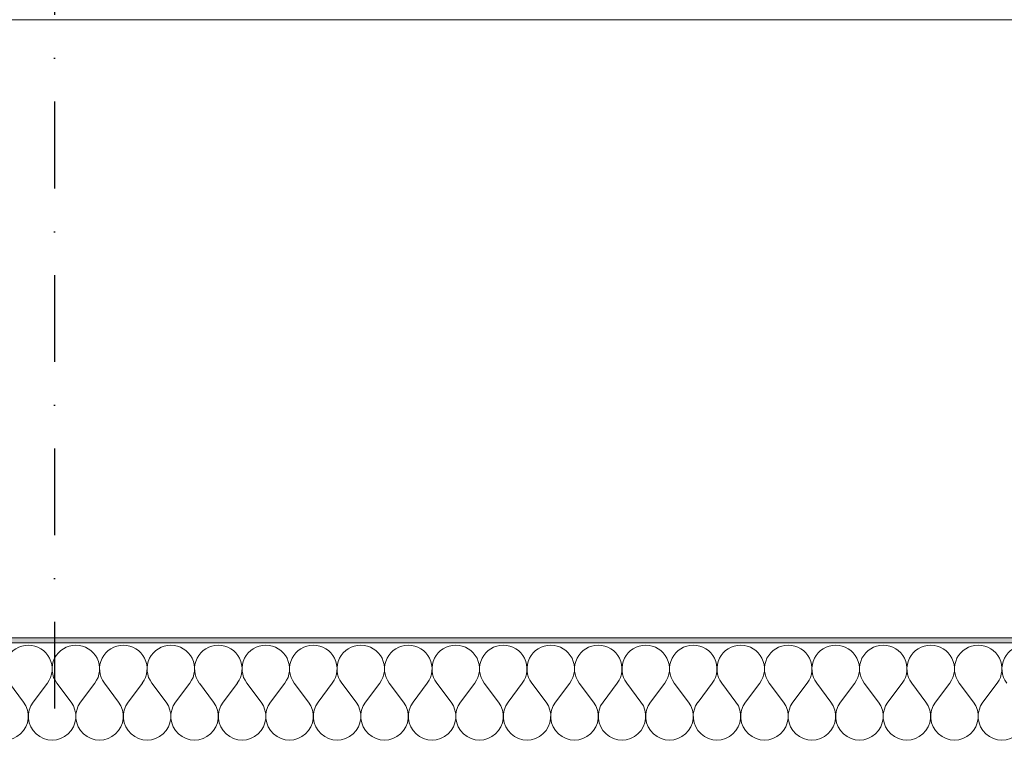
# Model space of a CAD drawing. Header units: millimetres. Extents: x -12989 to 402831, y -50461 to 30884.
# Tile 117 of 175: x 380504 to 382548, y -39369 to -37871. Entities that reach past the tile are written whole.
import ezdxf
from ezdxf.enums import TextEntityAlignment as Align

# ---------------------------------------------------------------- set-up
doc = ezdxf.new("R2010")
doc.units = ezdxf.units.MM
doc.header["$MEASUREMENT"] = 0
doc.linetypes.add('Kropki i Kreski', pattern=[360, 180, -90, 0, -90])
doc.linetypes.add('Wipeout_Contour', pattern=[1000, 0, -1000])
doc.layers.add('Nowe_A__DACHY', color=7, linetype='Continuous')
doc.layers.add('Nowe_Warstwa IFC.Import IFC', color=7, linetype='Continuous')
doc.layers.add('Nowe_A__DACHY_Nr_pióra__162', color=7, linetype='Continuous', lineweight=5, true_color=0x6a6a6a)
doc.layers.add('Nowe_A__DACHY_Nr_pióra__174', color=7, linetype='Continuous', lineweight=5, true_color=0x6a6a6a)
for name, color, linetype, lineweight in [('Nowe_A__DACHY_Nr_pióra__52', 7, 'Continuous', 15), ('Nowe_A__DACHY_Nr_pióra__92', 7, 'Continuous', 13), ('Nowe_Warstwa IFC.Import IFC_Nr_pióra__1', 7, 'Continuous', 13), ('Nowe_Warstwa IFC.Import IFC_Nr_pióra__25', 7, 'Continuous', 25)]:
    doc.layers.add(name, color=color, linetype=linetype, lineweight=lineweight)
doc.styles.add('STYL_AUTOMATYCZNY_1', font='arial.ttf')

# ---------------------------------------------------------------- blocks, each defined once
blk = doc.blocks.new('*X188', base_point=(362576.7, -45960.6))
at = {"layer": 'Nowe_A__DACHY_Nr_pióra__174', "color": 251, "linetype": 'Continuous', "lineweight": 5, "true_color": 0x6a6a6a}
for p, q in [((380511.7, -39287.9), (380482.1, -39248.4)), ((380531.4, -39287.9), (380561, -39248.4)), ((380610.3, -39287.9), (380580.7, -39248.4)), ((380630, -39287.9), (380659.6, -39248.4)), ((380708.9, -39287.9), (380679.3, -39248.4)), ((380728.6, -39287.9), (380758.2, -39248.4)), ((380807.5, -39287.9), (380777.9, -39248.4)), ((380827.2, -39287.9), (380856.8, -39248.4)), ((380906.1, -39287.9), (380876.5, -39248.4)), ((380925.8, -39287.9), (380955.4, -39248.4)), ((381004.7, -39287.9), (380975.1, -39248.4)), ((381024.4, -39287.9), (381054, -39248.4)), ((381103.3, -39287.9), (381073.7, -39248.4)), ((381123, -39287.9), (381152.6, -39248.4)), ((381201.9, -39287.9), (381172.3, -39248.4)), ((381221.6, -39287.9), (381251.2, -39248.4)), ((381300.5, -39287.9), (381270.9, -39248.4)), ((381320.2, -39287.9), (381349.8, -39248.4)), ((381399.1, -39287.9), (381369.5, -39248.4)), ((381418.8, -39287.9), (381448.4, -39248.4)), ((381497.7, -39287.9), (381468.1, -39248.4)), ((381517.4, -39287.9), (381547, -39248.4)), ((381596.3, -39287.9), (381566.7, -39248.4)), ((381616, -39287.9), (381645.5, -39248.4)), ((381694.8, -39287.9), (381665.3, -39248.4)), ((381714.6, -39287.9), (381744.1, -39248.4)), ((381793.4, -39287.9), (381763.9, -39248.4)), ((381813.2, -39287.9), (381842.7, -39248.4)), ((381892, -39287.9), (381862.5, -39248.4)), ((381911.8, -39287.9), (381941.3, -39248.4)), ((381990.6, -39287.9), (381961.1, -39248.4)), ((382010.4, -39287.9), (382039.9, -39248.4)), ((382089.2, -39287.9), (382059.7, -39248.4)), ((382109, -39287.9), (382138.5, -39248.4)), ((382187.8, -39287.9), (382158.3, -39248.4)), ((382207.6, -39287.9), (382237.1, -39248.4)), ((382286.4, -39287.9), (382256.9, -39248.4)), ((382306.2, -39287.9), (382335.7, -39248.4)), ((382385, -39287.9), (382355.5, -39248.4)), ((382404.8, -39287.9), (382434.3, -39248.4)), ((382483.6, -39287.9), (382454.1, -39248.4)), ((382503.3, -39287.9), (382532.9, -39248.4))]:
    blk.add_line(p, q, dxfattribs=at)
for centre, start, end in [((380521.5, -39218.8), 90, 216.8699), ((380521.5, -39218.8), 323.1301, 90), ((380620.1, -39218.8), 90, 216.8699), ((380620.1, -39218.8), 323.1301, 90), ((380718.7, -39218.8), 90, 216.8699), ((380718.7, -39218.8), 323.1301, 90), ((380817.3, -39218.8), 90, 216.8699), ((380817.3, -39218.8), 323.1301, 90), ((380915.9, -39218.8), 90, 216.8699), ((380915.9, -39218.8), 323.1301, 90), ((381014.5, -39218.8), 90, 216.8699), ((381014.5, -39218.8), 323.1301, 90), ((381113.1, -39218.8), 90, 216.8699), ((381113.1, -39218.8), 323.1301, 90), ((381211.7, -39218.8), 90, 216.8699), ((381211.7, -39218.8), 323.1301, 90), ((381310.3, -39218.8), 90, 216.8699), ((381310.3, -39218.8), 323.1301, 90), ((381408.9, -39218.8), 90, 216.8699), ((381408.9, -39218.8), 323.1301, 90), ((381507.5, -39218.8), 90, 216.8699), ((381507.5, -39218.8), 323.1301, 90), ((381606.1, -39218.8), 90, 216.8699), ((381606.1, -39218.8), 323.1301, 90), ((381704.7, -39218.8), 90, 216.8699), ((381704.7, -39218.8), 323.1301, 90), ((381803.3, -39218.8), 90, 216.8699), ((381803.3, -39218.8), 323.1301, 90), ((381901.9, -39218.8), 90, 216.8699), ((381901.9, -39218.8), 323.1301, 90), ((382000.5, -39218.8), 90, 216.8699), ((382000.5, -39218.8), 323.1301, 90), ((382099.1, -39218.8), 90, 216.8699), ((382099.1, -39218.8), 323.1301, 90), ((382197.7, -39218.8), 90, 216.8699), ((382197.7, -39218.8), 323.1301, 90), ((382296.3, -39218.8), 90, 216.8699), ((382296.3, -39218.8), 323.1301, 90), ((382394.9, -39218.8), 90, 216.8699), ((382394.9, -39218.8), 323.1301, 90), ((382493.5, -39218.8), 90, 216.8699), ((382493.5, -39218.8), 323.1301, 90), ((382592.1, -39218.8), 90, 216.8699), ((380472.2, -39317.4), 143.1301, 36.8699), ((380570.8, -39317.4), 143.1301, 36.8699), ((380669.4, -39317.4), 143.1301, 36.8699), ((380768, -39317.4), 143.1301, 36.8699), ((380866.6, -39317.4), 143.1301, 36.8699), ((380965.2, -39317.4), 143.1301, 36.8699), ((381063.8, -39317.4), 143.1301, 36.8699), ((381162.4, -39317.4), 143.1301, 36.8699), ((381261, -39317.4), 143.1301, 36.8699), ((381359.6, -39317.4), 143.1301, 36.8699), ((381458.2, -39317.4), 143.1301, 36.8699), ((381556.8, -39317.4), 143.1301, 36.8699), ((381655.4, -39317.4), 143.1301, 36.8699), ((381754, -39317.4), 143.1301, 36.8699), ((381852.6, -39317.4), 143.1301, 36.8699), ((381951.2, -39317.4), 143.1301, 36.8699), ((382049.8, -39317.4), 143.1301, 36.8699), ((382148.4, -39317.4), 143.1301, 36.8699), ((382247, -39317.4), 143.1301, 36.8699), ((382345.6, -39317.4), 143.1301, 36.8699), ((382444.2, -39317.4), 143.1301, 36.8699), ((382542.8, -39317.4), 143.1301, 36.8699)]:
    blk.add_arc(centre, 49.3, start, end, dxfattribs=at)
blk = doc.blocks.new('ElemPrzekroju_174_1', base_point=(362576.7, -45960.6))
at = {"color": 254, "linetype": 'Wipeout_Contour', "lineweight": 0, "ltscale": 1530102.063931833}
blk.add_wipeout([(362046.7, -37870.7), (362046.7, -39154.3), (399106.7, -39154.3), (399106.7, -37870.7)], dxfattribs=at).dxf.layer = 'Nowe_A__DACHY'
at = {"layer": 'Nowe_A__DACHY_Nr_pióra__162', "linetype": 'Continuous', "lineweight": 0, "true_color": 0x353535}
blk.add_hatch(color=250, dxfattribs=at).paths.add_polyline_path([(362046.7, -39154.3), (362046.7, -39164.6), (399106.7, -39164.6), (399106.7, -39154.3)])
at = {"layer": 'Nowe_A__DACHY_Nr_pióra__52', "color": 7, "linetype": 'Continuous', "lineweight": 15}
blk.add_line((399106.7, -39154.3), (362046.7, -39154.3), dxfattribs=at)
at = {"layer": 'Nowe_A__DACHY_Nr_pióra__92', "color": 7, "linetype": 'Continuous', "lineweight": 13}
blk.add_line((399106.7, -37870.7), (362046.7, -37870.7), dxfattribs=at)
at = {"color": 254, "linetype": 'Wipeout_Contour', "lineweight": 0, "ltscale": 1530407.977953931}
blk.add_wipeout([(399106.7, -39164.6), (362046.7, -39164.6), (362046.7, -39371.7), (399106.7, -39371.7)], dxfattribs=at).dxf.layer = 'Nowe_A__DACHY'
at = {"layer": 'Nowe_A__DACHY_Nr_pióra__52', "color": 7, "linetype": 'Continuous', "lineweight": 15}
blk.add_line((399106.7, -39164.6), (362046.7, -39164.6), dxfattribs=at)
at = {"layer": 'Nowe_A__DACHY', "lineweight": 0}
blk.add_blockref('*X188', (362576.7, -45960.6), dxfattribs=at)
blk = doc.blocks.new('Standardowy znacznik osi[7]_1', base_point=(380576.1, -35960.6))
at = {"layer": 'Nowe_Warstwa IFC.Import IFC_Nr_pióra__25', "color": 7, "linetype": 'Kropki i Kreski', "lineweight": 25}
blk.add_line((380576.1, -36960.6), (380576.1, -48960.6), dxfattribs=at)
at = {"layer": 'Nowe_Warstwa IFC.Import IFC_Nr_pióra__1', "color": 7, "lineweight": 13, "style": 'STYL_AUTOMATYCZNY_1'}
for tag, p in [('AC_MarkerText_1_0', (380576.1, -35623.1)), ('AC_MarkerText_1_1', (380576.1, -50123.1))]:
    blk.add_attdef(tag, text='', height=175, rotation=360, dxfattribs=at).set_placement(p, align=Align.TOP_CENTER)

msp = doc.modelspace()

# ---------------------------------------------------------------- block references
at = {"layer": 'Nowe_A__DACHY', "lineweight": 0}
msp.add_blockref('ElemPrzekroju_174_1', (362576.7, -45960.6), dxfattribs=at)

# ---------------------------------------------------------------- next in the draw order: block references
at = {"layer": 'Nowe_Warstwa IFC.Import IFC', "color": 7, "linetype": 'Continuous', "lineweight": 13}
msp.add_blockref('Standardowy znacznik osi[7]_1', (380576.1, -35960.6), dxfattribs=at)

doc.saveas('drawing.dxf')
